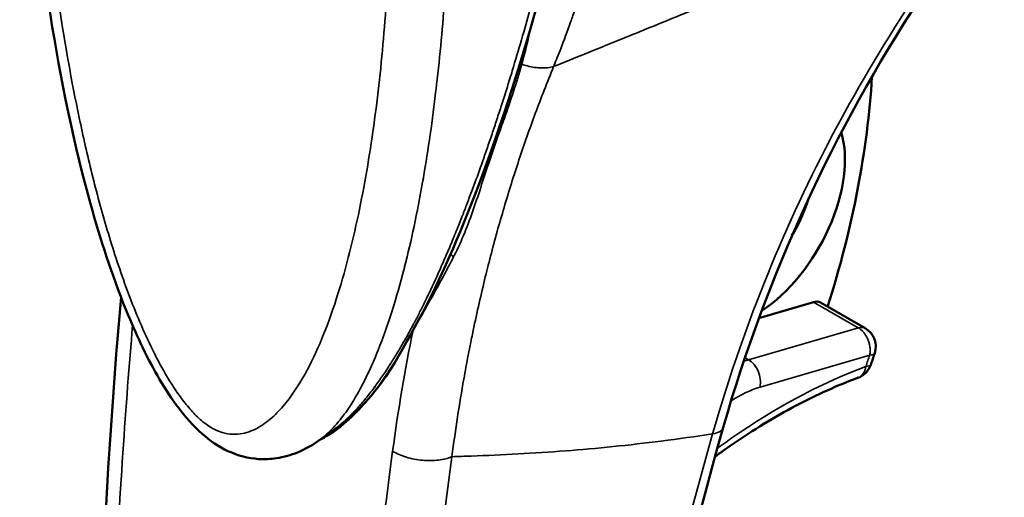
# Model space of a CAD drawing. Header units: inches. Extents: x 0 to 136, y 2 to 86.
# Tile 107 of 160: x 113.716 to 115.555, y 47.54 to 48.433. Entities that reach past the tile are written whole.
import ezdxf

# ---------------------------------------------------------------- set-up
doc = ezdxf.new("R2010")
doc.units = ezdxf.units.IN
doc.header["$LTSCALE"] = 4
doc.header["$MEASUREMENT"] = 0
doc.layers.add('Visible (ANSI)', color=7, linetype='Continuous', lineweight=50)
doc.layers.add('Visible Narrow (ANSI)', color=7, linetype='Continuous', lineweight=35)

msp = doc.modelspace()

# ---------------------------------------------------------------- linework, layer by layer
at = {"layer": 'Visible (ANSI)'}
for p, q in [((114.6187, 48.0763), (114.6187, 48.0763)), ((115.0962, 47.8751), (115.1981, 47.9048)), ((115.2948, 47.8558), (115.211, 47.9039)), ((114.5659, 47.8678), (114.5659, 47.8678)), ((114.2956, 47.6609), (114.2741, 47.6459))]:
    msp.add_line(p, q, dxfattribs=at)
for centre, start, end in [((115.2752, 47.8217), 341.7435, 60.1861), ((114.5911, 47.8422), 209.2065, 209.2217), ((115.2681, 47.8005), 290.3119, 341.1278)]:
    msp.add_arc(centre, 0.0394, start, end, dxfattribs=at)
for centre, major_axis, start_param, end_param in [((114.339, 47.8413), (-0.6851, -1.1956), 1.932634, 2.284728), ((115.0906, 48.0747), (-0.1174, -0.205), 0.846922, 2.642114), ((115.0626, 48.0907), (-0.0979, -0.1708), 1.540807, 1.938906), ((115.1914, 47.8697), (0.0196, 0.0342), 0, 0.538589)]:
    msp.add_ellipse(centre, major_axis=major_axis, ratio=0.575177, start_param=start_param, end_param=end_param, dxfattribs=at)
for points, knots in [([(114.2724, 47.6447), (114.261, 47.6367), (114.2484, 47.6296), (114.2223, 47.6188), (114.209, 47.6149), (114.1843, 47.6113), (114.1731, 47.6107), (114.1426, 47.6127), (114.1229, 47.6178), (114.0873, 47.6344), (114.071, 47.6456), (114.0397, 47.6733), (114.0248, 47.6903), (114.0069, 47.7141), (114.0028, 47.7199), (113.9865, 47.7438), (113.9752, 47.7626), (113.9434, 47.8211), (113.9252, 47.8622), (113.8832, 47.9688), (113.8624, 48.0351), (113.8111, 48.2234), (113.7876, 48.3449), (113.7338, 48.6964), (113.7183, 48.9224), (113.7155, 49.1825), (113.7156, 49.2249), (113.7162, 49.2666)], [0, 0, 0, 0, 0.143408, 0.143408, 0.272842, 0.272842, 0.372098, 0.372098, 0.540636, 0.540636, 0.698624, 0.698624, 0.872446, 0.872446, 0.927549, 0.927549, 1.093319, 1.093319, 1.435437, 1.435437, 1.983882, 1.983882, 3.011477, 3.011477, 5.020143, 5.020143, 5.412375, 5.412375, 5.412375, 5.412375]), ([(114.846, 49.2423), (114.8414, 49.2106), (114.8365, 49.1791), (114.8163, 49.0535), (114.7992, 48.9608), (114.7238, 48.5953), (114.6536, 48.3326), (114.5306, 48.0142), (114.4949, 47.9329), (114.411, 47.7816), (114.3811, 47.7207), (114.2955, 47.6608)], [0, 0, 0, 0, 0.257866, 0.257866, 1.031974, 1.031974, 3.36765, 3.36765, 4.213808, 4.213808, 5.090558, 5.090558, 5.090558, 5.090558]), ([(113.9726, 45.2423), (113.8968, 45.7348), (113.858, 46.2563), (113.8558, 47.1603), (113.8719, 47.5339), (113.9048, 47.9139)], [0, 0, 0, 0, 4.912689, 4.912689, 8.220713, 8.220713, 8.220713, 8.220713]), ([(115.3054, 47.7877), (115.3058, 47.7892), (115.3063, 47.7906), (115.3073, 47.7935), (115.3078, 47.7949), (115.3088, 47.7978), (115.3093, 47.7993), (115.3102, 47.8021), (115.3107, 47.8036), (115.3117, 47.8065), (115.3121, 47.8079), (115.3126, 47.8094)], [1.11152018, 1.11152018, 1.11152018, 1.11152018, 1.11498985, 1.11498985, 1.11845951, 1.11845951, 1.12192917, 1.12192917, 1.12539884, 1.12539884, 1.1288685, 1.1288685, 1.1288685, 1.1288685]), ([(115.2818, 47.7636), (115.2626, 47.7564), (115.2432, 47.7485), (115.2042, 47.7309), (115.1846, 47.7213), (115.1452, 47.7004), (115.1255, 47.6892), (115.086, 47.6651), (115.0662, 47.6522), (115.0357, 47.6312), (115.025, 47.6236), (115.0143, 47.6158)], [2.9610547, 2.9610547, 2.9610547, 2.9610547, 3.029218, 3.029218, 3.0973813, 3.0973813, 3.1655446, 3.1655446, 3.2337079, 3.2337079, 3.2707166, 3.2707166, 3.2707166, 3.2707166]), ([(115.0297, 47.6706), (114.9097, 47.249), (114.8239, 46.8311), (114.7304, 46.0615), (114.717, 45.7031), (114.7358, 45.3691)], [0, 0, 0, 0, 3.586945, 3.586945, 6.927412, 6.927412, 6.927412, 6.927412])]:
    msp.add_open_spline(points, degree=3, knots=knots, dxfattribs=at)
for points in [[(115.397, 48.4721), (115.2361, 48.2266), (115.1105, 47.9544), (115.0297, 47.6706)], [(114.3778, 47.7452), (114.3782, 47.7457), (114.3785, 47.7462), (114.3789, 47.7467)], [(114.2724, 47.6447), (114.2725, 47.6447), (114.2725, 47.6447), (114.2725, 47.6448)]]:
    msp.add_open_spline(points, degree=3, dxfattribs=at)
at = {"layer": 'Visible Narrow (ANSI)'}
for p, q in [((115.1981, 47.9048), (115.2819, 47.8568)), ((114.5655, 47.8657), (114.5655, 47.8657)), ((115.282, 47.8568), (115.0771, 47.797)), ((115.0771, 47.797), (115.0701, 47.801)), ((115.3032, 47.8057), (115.0983, 47.7458))]:
    msp.add_line(p, q, dxfattribs=at)
for centre, major_axis, ratio, start_param, end_param in [((115.2752, 47.8217), (0.0196, 0.0342), 0.575177, 0, 0.538507), ((114.441, 47.7771), (0.6732, 1.1748), 0.575177, 5.036738, 5.053889), ((115.2752, 47.8217), (0.0374, -0.0123), 0.274035, 5.642198, 6.283185), ((115.1347, 46.6661), (0.6342, 1.1067), 0.575177, 0.602981, 0.864125), ((115.2681, 47.8005), (0.0137, -0.0369), 0.673765, 0, 0.892073), ((115.2681, 47.8005), (0.0373, -0.0127), 0.260623, 5.644966, 6.283185), ((115.0433, 47.553), (0.1304, 0.1856), 0.527401, 0.582566, 0.920752), ((115.1347, 46.6656), (0.6345, 1.1073), 0.575177, 0.864135, 0.913059)]:
    msp.add_ellipse(centre, major_axis=major_axis, ratio=ratio, start_param=start_param, end_param=end_param, dxfattribs=at)
for points, knots in [([(114.9348, 49.3165), (114.9336, 49.3044), (114.9323, 49.2922), (114.931, 49.2797), (114.9301, 49.2716), (114.9292, 49.2634), (114.9282, 49.2551), (114.9273, 49.2473), (114.9264, 49.2394), (114.9254, 49.2315), (114.9238, 49.2182), (114.9222, 49.2047), (114.9204, 49.191), (114.9178, 49.171), (114.915, 49.1507), (114.912, 49.13), (114.9118, 49.1281), (114.9115, 49.1262), (114.9112, 49.1243), (114.9096, 49.113), (114.9078, 49.1015), (114.9061, 49.0901), (114.9052, 49.0844), (114.9043, 49.0787), (114.9034, 49.0727), (114.9024, 49.0667), (114.9014, 49.0604), (114.9006, 49.0552), (114.8997, 49.05), (114.899, 49.0457), (114.8983, 49.0412), (114.8975, 49.0367), (114.8967, 49.0318), (114.8959, 49.027), (114.8943, 49.0173), (114.8926, 49.0077), (114.8909, 48.9979), (114.8874, 48.9784), (114.8837, 48.9581), (114.8797, 48.9373), (114.8779, 48.9277), (114.876, 48.9181), (114.8741, 48.9083), (114.8739, 48.9074), (114.8737, 48.9066), (114.8736, 48.9057), (114.8714, 48.895), (114.8692, 48.8841), (114.867, 48.8732), (114.8647, 48.8623), (114.8624, 48.8512), (114.8599, 48.8399), (114.8587, 48.8343), (114.8575, 48.8286), (114.8562, 48.823), (114.8556, 48.8202), (114.855, 48.8174), (114.8543, 48.8145), (114.8537, 48.8115), (114.8529, 48.8083), (114.8524, 48.8059), (114.8519, 48.8035), (114.8515, 48.8019), (114.8511, 48.8), (114.8507, 48.7982), (114.8502, 48.7961), (114.8497, 48.7941), (114.8488, 48.79), (114.8479, 48.786), (114.8469, 48.7819), (114.845, 48.7737), (114.843, 48.7651), (114.8408, 48.7562), (114.8387, 48.7474), (114.8365, 48.7383), (114.8342, 48.7289), (114.8319, 48.7196), (114.8295, 48.7099), (114.8269, 48.7), (114.8244, 48.6902), (114.8218, 48.6801), (114.819, 48.6697), (114.8162, 48.6592), (114.8133, 48.6484), (114.8103, 48.6373), (114.8072, 48.6263), (114.8041, 48.6151), (114.8008, 48.6036), (114.7991, 48.5979), (114.7975, 48.5922), (114.7957, 48.5862), (114.7949, 48.5833), (114.794, 48.5803), (114.7931, 48.5774), (114.7923, 48.5745), (114.7915, 48.5719), (114.7905, 48.5685), (114.7894, 48.5651), (114.7882, 48.5611), (114.7871, 48.5573), (114.7862, 48.5543), (114.7853, 48.5515), (114.7845, 48.5487), (114.7842, 48.5479), (114.784, 48.5471), (114.7837, 48.5463), (114.7815, 48.5392), (114.7793, 48.5321), (114.7771, 48.5253), (114.7728, 48.5115), (114.7686, 48.4987), (114.7646, 48.4865), (114.7606, 48.4744), (114.7567, 48.4629), (114.7529, 48.4522), (114.7502, 48.4445), (114.7476, 48.4371), (114.7451, 48.4301), (114.7442, 48.4274), (114.7433, 48.4249), (114.7423, 48.4224), (114.7357, 48.4039), (114.7298, 48.3883), (114.7248, 48.3755), (114.7198, 48.3627), (114.7158, 48.3526), (114.7128, 48.3451)], [0, 0, 0, 0, 0.037736, 0.037736, 0.037736, 0.0625, 0.0625, 0.0625, 0.085798, 0.085798, 0.085798, 0.125, 0.125, 0.125, 0.182318, 0.182318, 0.182318, 0.1875, 0.1875, 0.1875, 0.21875, 0.21875, 0.21875, 0.234375, 0.234375, 0.234375, 0.25, 0.25, 0.25, 0.265625, 0.265625, 0.265625, 0.28125, 0.28125, 0.28125, 0.3125, 0.3125, 0.3125, 0.375, 0.375, 0.375, 0.403634, 0.403634, 0.403634, 0.40625, 0.40625, 0.40625, 0.4375, 0.4375, 0.4375, 0.46875, 0.46875, 0.46875, 0.484375, 0.484375, 0.484375, 0.492188, 0.492188, 0.492188, 0.5, 0.5, 0.5, 0.507812, 0.507812, 0.507812, 0.515625, 0.515625, 0.515625, 0.53125, 0.53125, 0.53125, 0.5625, 0.5625, 0.5625, 0.59375, 0.59375, 0.59375, 0.625, 0.625, 0.625, 0.655974, 0.655974, 0.655974, 0.6875, 0.6875, 0.6875, 0.71875, 0.71875, 0.71875, 0.734375, 0.734375, 0.734375, 0.742188, 0.742188, 0.742188, 0.75, 0.75, 0.75, 0.757812, 0.757812, 0.757812, 0.763854, 0.763854, 0.763854, 0.765625, 0.765625, 0.765625, 0.78125, 0.78125, 0.78125, 0.8125, 0.8125, 0.8125, 0.84375, 0.84375, 0.84375, 0.866494, 0.866494, 0.866494, 0.875, 0.875, 0.875, 0.9375, 0.9375, 0.9375, 1, 1, 1, 1]), ([(114.4104, 48.8488), (114.4104, 48.8469), (114.4104, 48.845), (114.4105, 48.8353), (114.4106, 48.8274), (114.4108, 48.8039), (114.4109, 48.7882), (114.4109, 48.7414), (114.4105, 48.7104), (114.4087, 48.6179), (114.4062, 48.5572), (114.3988, 48.4375), (114.3938, 48.3786), (114.3811, 48.2629), (114.3733, 48.206), (114.3542, 48.0949), (114.3429, 48.0406), (114.3225, 47.9617), (114.3151, 47.9359), (114.2988, 47.8853), (114.2899, 47.8607), (114.2704, 47.8134), (114.2597, 47.7908), (114.236, 47.7482), (114.2229, 47.7282), (114.2003, 47.7017), (114.1922, 47.6934), (114.175, 47.6787), (114.1658, 47.6723), (114.1507, 47.6649), (114.1454, 47.6627), (114.1343, 47.6595), (114.1286, 47.6583), (114.1167, 47.6574), (114.1104, 47.6576), (114.0973, 47.6598), (114.0906, 47.6618), (114.0803, 47.6664), (114.0768, 47.6682), (114.0698, 47.6723), (114.0664, 47.6747), (114.0595, 47.6798), (114.0561, 47.6826), (114.0494, 47.6885), (114.0461, 47.6916), (114.0365, 47.7015), (114.0303, 47.7086), (114.0183, 47.7237), (114.0127, 47.7315), (113.9965, 47.7554), (113.9867, 47.772), (113.9682, 47.8062), (113.9596, 47.8236), (113.9436, 47.8586), (113.9362, 47.8763), (113.9221, 47.9116), (113.9154, 47.9293), (113.8967, 47.9823), (113.8855, 48.0175), (113.865, 48.088), (113.8558, 48.1232), (113.8388, 48.1932), (113.8311, 48.228), (113.8097, 48.332), (113.7979, 48.4007), (113.778, 48.5366), (113.7698, 48.604), (113.7566, 48.7372), (113.7514, 48.803), (113.7438, 48.9332), (113.7413, 48.9977), (113.7393, 49.0934), (113.739, 49.1252), (113.7389, 49.1726), (113.739, 49.1883), (113.7392, 49.2119), (113.7393, 49.2197), (113.7394, 49.2295), (113.7394, 49.2314), (113.7395, 49.2332)], [0, 0, 0, 0, 0.0019, 0.0019, 0.009806, 0.009806, 0.025619, 0.025619, 0.057244, 0.057244, 0.120495, 0.120495, 0.183746, 0.183746, 0.246997, 0.246997, 0.310248, 0.310248, 0.341873, 0.341873, 0.373498, 0.373498, 0.405124, 0.405124, 0.436749, 0.436749, 0.452562, 0.452562, 0.468375, 0.468375, 0.476281, 0.476281, 0.484187, 0.484187, 0.492094, 0.492094, 0.5, 0.5, 0.503953, 0.503953, 0.507906, 0.507906, 0.511859, 0.511859, 0.515813, 0.515813, 0.523719, 0.523719, 0.531625, 0.531625, 0.547438, 0.547438, 0.563251, 0.563251, 0.579063, 0.579063, 0.594876, 0.594876, 0.626502, 0.626502, 0.658127, 0.658127, 0.689752, 0.689752, 0.753003, 0.753003, 0.816254, 0.816254, 0.879505, 0.879505, 0.942756, 0.942756, 0.974381, 0.974381, 0.990194, 0.990194, 0.9981, 0.9981, 1, 1, 1, 1]), ([(114.2956, 47.6609), (114.2979, 47.6625), (114.3003, 47.6642), (114.3027, 47.666), (114.309, 47.6708), (114.3153, 47.6761), (114.3216, 47.6818), (114.3247, 47.6846), (114.3278, 47.6876), (114.331, 47.6908), (114.3343, 47.694), (114.3377, 47.6974), (114.3405, 47.7004), (114.3434, 47.7035), (114.3458, 47.7061), (114.3483, 47.7089), (114.3508, 47.7117), (114.3534, 47.7147), (114.3561, 47.7178), (114.3613, 47.7241), (114.3666, 47.7306), (114.3717, 47.7373), (114.3743, 47.7406), (114.3768, 47.7439), (114.3792, 47.7472), (114.3816, 47.7504), (114.3839, 47.7536), (114.3862, 47.7568), (114.3908, 47.7633), (114.3954, 47.7701), (114.4004, 47.7775), (114.4028, 47.7812), (114.4053, 47.7851), (114.4076, 47.7886), (114.4098, 47.7922), (114.4119, 47.7954), (114.4139, 47.7988), (114.4181, 47.8054), (114.4223, 47.8125), (114.4266, 47.8198), (114.4309, 47.8271), (114.4352, 47.8346), (114.4396, 47.8425), (114.4418, 47.8465), (114.444, 47.8505), (114.4462, 47.8546), (114.4472, 47.8566), (114.4483, 47.8586), (114.4495, 47.8607), (114.4506, 47.8629), (114.4519, 47.8652), (114.4528, 47.867), (114.4538, 47.8688), (114.4545, 47.8702), (114.4552, 47.8716), (114.456, 47.8731), (114.4568, 47.8747), (114.4577, 47.8763), (114.4593, 47.8796), (114.461, 47.8827), (114.4626, 47.886), (114.4659, 47.8925), (114.4694, 47.8994), (114.4728, 47.9065), (114.4798, 47.9207), (114.487, 47.9359), (114.4944, 47.9522), (114.4981, 47.9604), (114.5019, 47.9689), (114.5057, 47.9776), (114.5096, 47.9864), (114.5135, 47.9954), (114.5174, 48.0047), (114.5213, 48.014), (114.5253, 48.0236), (114.5294, 48.0336), (114.5314, 48.0386), (114.5335, 48.0436), (114.5355, 48.0487), (114.5365, 48.0512), (114.5375, 48.0537), (114.5385, 48.0564), (114.5396, 48.0591), (114.5408, 48.062), (114.5416, 48.0642), (114.5425, 48.0664), (114.543, 48.0678), (114.5437, 48.0695), (114.5443, 48.0711), (114.5451, 48.073), (114.5458, 48.0749), (114.5473, 48.0787), (114.5487, 48.0824), (114.5502, 48.0863), (114.5531, 48.094), (114.5563, 48.1023), (114.5595, 48.111), (114.5628, 48.1197), (114.5662, 48.129), (114.5697, 48.1385), (114.5714, 48.1433), (114.5731, 48.1482), (114.575, 48.1534), (114.5769, 48.1586), (114.5788, 48.1641), (114.5805, 48.1689), (114.5822, 48.1737), (114.5836, 48.1778), (114.5851, 48.1822), (114.5866, 48.1865), (114.5882, 48.191), (114.5897, 48.1955), (114.5928, 48.2045), (114.5958, 48.2133), (114.5989, 48.2224), (114.6019, 48.2314), (114.6049, 48.2406), (114.6078, 48.2495), (114.6108, 48.2585), (114.6136, 48.2672), (114.6167, 48.2769), (114.6198, 48.2866), (114.6232, 48.2973), (114.6264, 48.3075), (114.6296, 48.3178), (114.6326, 48.3277), (114.6356, 48.3375), (114.6416, 48.3572), (114.6473, 48.3766), (114.6528, 48.3955), (114.6583, 48.4143), (114.6635, 48.4327), (114.6684, 48.4503), (114.6708, 48.4592), (114.6732, 48.4679), (114.6756, 48.4766), (114.6768, 48.4809), (114.678, 48.4853), (114.6791, 48.4894), (114.6802, 48.4934), (114.6812, 48.4972), (114.6825, 48.502), (114.6837, 48.5067), (114.6852, 48.5123), (114.6867, 48.5177), (114.6881, 48.5231), (114.6894, 48.5282), (114.6908, 48.5334), (114.6935, 48.5437), (114.6962, 48.554), (114.6988, 48.5643), (114.704, 48.5848), (114.709, 48.6049), (114.7139, 48.6246), (114.7187, 48.6443), (114.7233, 48.6637), (114.7278, 48.6826), (114.73, 48.692), (114.7322, 48.7013), (114.7343, 48.7107), (114.7354, 48.7154), (114.7365, 48.7201), (114.7375, 48.7245), (114.7385, 48.729), (114.7395, 48.7332), (114.7406, 48.7382), (114.7417, 48.7432), (114.743, 48.7489), (114.7442, 48.7544), (114.7454, 48.7599), (114.7466, 48.7651), (114.7478, 48.7704), (114.7501, 48.781), (114.7524, 48.7917), (114.7547, 48.8022), (114.7592, 48.8233), (114.7636, 48.8441), (114.7677, 48.8644), (114.7719, 48.8848), (114.7759, 48.9048), (114.7798, 48.9247), (114.7817, 48.9347), (114.7836, 48.9446), (114.7855, 48.9541), (114.7873, 48.9636), (114.789, 48.9728), (114.7909, 48.983), (114.7928, 48.9931), (114.7948, 49.0042), (114.7968, 49.015), (114.7987, 49.0257), (114.8006, 49.0361), (114.8024, 49.0465), (114.8042, 49.0569), (114.806, 49.0674), (114.8078, 49.0775), (114.8095, 49.0877), (114.8112, 49.0976), (114.8129, 49.108), (114.8146, 49.1184), (114.8164, 49.1293), (114.8181, 49.1399), (114.8198, 49.1505), (114.8215, 49.1608), (114.8231, 49.1713), (114.8264, 49.1922), (114.8297, 49.2141), (114.8327, 49.235)], [0.5439365, 0.5439365, 0.5439365, 0.5439365, 0.546875, 0.546875, 0.546875, 0.5546875, 0.5546875, 0.5546875, 0.5585938, 0.5585938, 0.5585938, 0.5625, 0.5625, 0.5625, 0.5664062, 0.5664062, 0.5664062, 0.5703125, 0.5703125, 0.5703125, 0.578125, 0.578125, 0.578125, 0.5820312, 0.5820312, 0.5820312, 0.5859375, 0.5859375, 0.5859375, 0.59375, 0.59375, 0.59375, 0.5976562, 0.5976562, 0.5976562, 0.6015625, 0.6015625, 0.6015625, 0.609375, 0.609375, 0.609375, 0.6171875, 0.6171875, 0.6171875, 0.6210938, 0.6210938, 0.6210938, 0.6230469, 0.6230469, 0.6230469, 0.625, 0.625, 0.625, 0.6269531, 0.6269531, 0.6269531, 0.6289062, 0.6289062, 0.6289062, 0.6328125, 0.6328125, 0.6328125, 0.640625, 0.640625, 0.640625, 0.65625, 0.65625, 0.65625, 0.6640625, 0.6640625, 0.6640625, 0.671875, 0.671875, 0.671875, 0.6796875, 0.6796875, 0.6796875, 0.6835938, 0.6835938, 0.6835938, 0.6855469, 0.6855469, 0.6855469, 0.6875, 0.6875, 0.6875, 0.6894531, 0.6894531, 0.6894531, 0.6914062, 0.6914062, 0.6914062, 0.6953125, 0.6953125, 0.6953125, 0.703125, 0.703125, 0.703125, 0.7109375, 0.7109375, 0.7109375, 0.7148438, 0.7148438, 0.7148438, 0.71875, 0.71875, 0.71875, 0.7226562, 0.7226562, 0.7226562, 0.7265625, 0.7265625, 0.7265625, 0.734375, 0.734375, 0.734375, 0.7421875, 0.7421875, 0.7421875, 0.75, 0.75, 0.75, 0.7578125, 0.7578125, 0.7578125, 0.765625, 0.765625, 0.765625, 0.78125, 0.78125, 0.78125, 0.796875, 0.796875, 0.796875, 0.8046875, 0.8046875, 0.8046875, 0.8085938, 0.8085938, 0.8085938, 0.8125, 0.8125, 0.8125, 0.8164062, 0.8164062, 0.8164062, 0.8203125, 0.8203125, 0.8203125, 0.828125, 0.828125, 0.828125, 0.84375, 0.84375, 0.84375, 0.859375, 0.859375, 0.859375, 0.8671875, 0.8671875, 0.8671875, 0.8710938, 0.8710938, 0.8710938, 0.875, 0.875, 0.875, 0.8789062, 0.8789062, 0.8789062, 0.8828125, 0.8828125, 0.8828125, 0.890625, 0.890625, 0.890625, 0.90625, 0.90625, 0.90625, 0.921875, 0.921875, 0.921875, 0.9296875, 0.9296875, 0.9296875, 0.9375, 0.9375, 0.9375, 0.9453125, 0.9453125, 0.9453125, 0.953125, 0.953125, 0.953125, 0.9609375, 0.9609375, 0.9609375, 0.96875, 0.96875, 0.96875, 0.9765625, 0.9765625, 0.9765625, 0.984375, 0.984375, 0.984375, 1, 1, 1, 1]), ([(114.2725, 47.6448), (114.2766, 47.6476), (114.2805, 47.6506), (114.2843, 47.6538), (114.2846, 47.6541), (114.2849, 47.6544), (114.2853, 47.6547), (114.2942, 47.6624), (114.3024, 47.6709), (114.31, 47.68), (114.3103, 47.6804), (114.3107, 47.6809), (114.3111, 47.6813), (114.3185, 47.6903), (114.3254, 47.6998), (114.3319, 47.7096), (114.3387, 47.72), (114.345, 47.7307), (114.351, 47.7417), (114.3514, 47.7425), (114.3518, 47.7433), (114.3523, 47.7441), (114.3638, 47.7655), (114.374, 47.788), (114.3835, 47.8113), (114.384, 47.8125), (114.3844, 47.8136), (114.3849, 47.8148), (114.3941, 47.8379), (114.4026, 47.8619), (114.4104, 47.8864), (114.4109, 47.8879), (114.4114, 47.8895), (114.4119, 47.891), (114.4195, 47.9153), (114.4265, 47.94), (114.433, 47.9651), (114.4335, 47.967), (114.434, 47.9689), (114.4345, 47.9708), (114.4408, 47.9956), (114.4467, 48.0207), (114.4521, 48.0462), (114.4579, 48.0736), (114.4632, 48.1013), (114.4682, 48.1293), (114.4687, 48.132), (114.4691, 48.1347), (114.4696, 48.1374), (114.4788, 48.1909), (114.4866, 48.2454), (114.4931, 48.3009), (114.4935, 48.3044), (114.4939, 48.3079), (114.4943, 48.3114), (114.5006, 48.3663), (114.5056, 48.422), (114.5097, 48.4785), (114.51, 48.4829), (114.5103, 48.4872), (114.5106, 48.4915), (114.5144, 48.5474), (114.5171, 48.6041), (114.5188, 48.6616), (114.519, 48.6668), (114.5191, 48.672), (114.5193, 48.6772), (114.5201, 48.7087), (114.5207, 48.7403), (114.521, 48.7721), (114.5211, 48.788), (114.5212, 48.8039), (114.5212, 48.8199), (114.5212, 48.8279), (114.5211, 48.8359), (114.5211, 48.844), (114.5211, 48.8459), (114.5211, 48.8478), (114.5211, 48.8498)], [0.5405579, 0.5405579, 0.5405579, 0.5405579, 0.546875, 0.546875, 0.546875, 0.5474363, 0.5474363, 0.5474363, 0.5625, 0.5625, 0.5625, 0.5632489, 0.5632489, 0.5632489, 0.578125, 0.578125, 0.578125, 0.59375, 0.59375, 0.59375, 0.5948738, 0.5948738, 0.5948738, 0.625, 0.625, 0.625, 0.6264969, 0.6264969, 0.6264969, 0.65625, 0.65625, 0.65625, 0.6581247, 0.6581247, 0.6581247, 0.6875, 0.6875, 0.6875, 0.6897461, 0.6897461, 0.6897461, 0.71875, 0.71875, 0.71875, 0.75, 0.75, 0.75, 0.7529961, 0.7529961, 0.7529961, 0.8125, 0.8125, 0.8125, 0.8162445, 0.8162445, 0.8162445, 0.875, 0.875, 0.875, 0.8794971, 0.8794971, 0.8794971, 0.9375, 0.9375, 0.9375, 0.9427334, 0.9427334, 0.9427334, 0.9743539, 0.9743539, 0.9743539, 0.990177, 0.990177, 0.990177, 0.9980859, 0.9980859, 0.9980859, 0.9999997, 0.9999997, 0.9999997, 0.9999997]), ([(115.5546, 48.7042), (115.4908, 48.6752), (115.4271, 48.6466), (115.3631, 48.6182), (115.3624, 48.6179), (115.3616, 48.6175), (115.3608, 48.6172), (115.2961, 48.5885), (115.2311, 48.5602), (115.1649, 48.5318), (115.1318, 48.5177), (115.0984, 48.5035), (115.0643, 48.4892), (115.0639, 48.489), (115.0635, 48.4889), (115.0631, 48.4887), (115.0295, 48.4746), (114.9952, 48.4603), (114.9597, 48.4457), (114.9588, 48.4453), (114.9579, 48.445), (114.9571, 48.4446), (114.9389, 48.4371), (114.9203, 48.4295), (114.9012, 48.4217), (114.8834, 48.4145), (114.8652, 48.4071), (114.8464, 48.3994), (114.845, 48.3988), (114.8435, 48.3982), (114.8421, 48.3977), (114.8217, 48.3894), (114.8005, 48.3808), (114.778, 48.3717), (114.7576, 48.3634), (114.7362, 48.3547), (114.7128, 48.3451)], [0, 0, 0, 0, 0.2469989, 0.2469989, 0.2469989, 0.25, 0.25, 0.25, 0.4999988, 0.4999988, 0.4999988, 0.625, 0.625, 0.625, 0.6264992, 0.6264992, 0.6264992, 0.75, 0.75, 0.75, 0.7529965, 0.7529965, 0.7529965, 0.8161761, 0.8161761, 0.8161761, 0.875, 0.875, 0.875, 0.8795144, 0.8795144, 0.8795144, 0.9428034, 0.9428034, 0.9428034, 1, 1, 1, 1]), ([(115.5546, 48.7042), (115.525, 48.6674), (115.4962, 48.6299), (115.4681, 48.5916), (115.4386, 48.5514), (115.41, 48.5102), (115.3825, 48.4686), (115.3815, 48.4671), (115.3805, 48.4656), (115.3795, 48.4641), (115.3257, 48.3822), (115.2761, 48.298), (115.2309, 48.2118), (115.2304, 48.2107), (115.2298, 48.2097), (115.2293, 48.2086), (115.138, 48.0339), (115.0645, 47.8507), (115.0098, 47.6584)], [0, 0, 0, 0, 0.1197092, 0.1197092, 0.1197092, 0.2454941, 0.2454941, 0.2454941, 0.25, 0.25, 0.25, 0.4970014, 0.4970014, 0.4970014, 0.5, 0.5, 0.5, 1, 1, 1, 1]), ([(114.7128, 48.3451), (114.7008, 48.3158), (114.6893, 48.2866), (114.6786, 48.2576), (114.6679, 48.2285), (114.6578, 48.1998), (114.6481, 48.1706), (114.6384, 48.1414), (114.6291, 48.1117), (114.6203, 48.0818), (114.6159, 48.0669), (114.6116, 48.0519), (114.6073, 48.0366), (114.6031, 48.0213), (114.5989, 48.0057), (114.595, 47.9907), (114.5911, 47.9757), (114.5875, 47.9613), (114.5839, 47.9464), (114.576, 47.9139), (114.5683, 47.8798), (114.5612, 47.8451), (114.5601, 47.8401), (114.5591, 47.8351), (114.5581, 47.83), (114.5565, 47.8219), (114.5548, 47.8135), (114.5533, 47.8057), (114.5518, 47.7979), (114.5505, 47.7908), (114.5491, 47.7834), (114.5478, 47.7761), (114.5464, 47.7684), (114.545, 47.7608), (114.5369, 47.7148), (114.5295, 47.6668), (114.5229, 47.6157)], [0, 0, 0, 0, 0.125, 0.125, 0.125, 0.25, 0.25, 0.25, 0.375, 0.375, 0.375, 0.4375, 0.4375, 0.4375, 0.5, 0.5, 0.5, 0.5625, 0.5625, 0.5625, 0.699136, 0.699136, 0.699136, 0.71875, 0.71875, 0.71875, 0.75, 0.75, 0.75, 0.78125, 0.78125, 0.78125, 0.8125, 0.8125, 0.8125, 1, 1, 1, 1]), ([(114.5261, 47.9898), (114.5265, 47.9906), (114.5269, 47.9913), (114.5273, 47.9921), (114.5415, 48.0201), (114.5529, 48.0496), (114.5632, 48.0791), (114.5685, 48.0942), (114.5735, 48.1094), (114.5784, 48.1246), (114.5834, 48.1398), (114.5883, 48.1549), (114.5934, 48.17), (114.5984, 48.1851), (114.6037, 48.2001), (114.6089, 48.215), (114.6129, 48.2263), (114.6169, 48.2375), (114.6208, 48.2486), (114.6326, 48.2822), (114.644, 48.3156), (114.6534, 48.3497)], [0, 0, 0, 0, 0.006506, 0.006506, 0.006506, 0.25, 0.25, 0.25, 0.375, 0.375, 0.375, 0.5, 0.5, 0.5, 0.625, 0.625, 0.625, 0.71875, 0.71875, 0.71875, 0.9999966, 0.9999966, 0.9999966, 0.9999966]), ([(114.7128, 48.3451), (114.7061, 48.3432), (114.6984, 48.3424), (114.6901, 48.3426), (114.6818, 48.3428), (114.673, 48.3441), (114.6641, 48.3464), (114.6605, 48.3473), (114.657, 48.3484), (114.6534, 48.3497)], [0.0000001, 0.0000001, 0.0000001, 0.0000001, 0.4160871, 0.4160871, 0.4160871, 0.8321779, 0.8321779, 0.8321779, 1, 1, 1, 1]), ([(114.5261, 47.9898), (114.5198, 47.9775), (114.5135, 47.9655), (114.5071, 47.9536), (114.5039, 47.9477), (114.5007, 47.9418), (114.4976, 47.936), (114.4945, 47.9303), (114.4914, 47.9248), (114.4882, 47.9189), (114.4849, 47.913), (114.4814, 47.9067), (114.478, 47.9007), (114.4746, 47.8947), (114.4714, 47.889), (114.4683, 47.8835), (114.462, 47.8725), (114.456, 47.862), (114.4503, 47.8523)], [0, 0, 0, 0, 0.25, 0.25, 0.25, 0.375, 0.375, 0.375, 0.499452, 0.499452, 0.499452, 0.625, 0.625, 0.625, 0.75, 0.75, 0.75, 1, 1, 1, 1]), ([(114.5206, 47.995), (114.5206, 47.9949), (114.5206, 47.9948), (114.5207, 47.9947), (114.5215, 47.9929), (114.5236, 47.991), (114.5261, 47.9898)], [0.4696209, 0.4696209, 0.4696209, 0.4696209, 0.5, 0.5, 0.5, 1, 1, 1, 1]), ([(113.9264, 47.8612), (113.9141, 47.7174), (113.9015, 47.5427), (113.8924, 47.339), (113.8864, 47.2064), (113.882, 47.0616), (113.8805, 46.9053), (113.8795, 46.8041), (113.8798, 46.6982), (113.8817, 46.5877), (113.8819, 46.5811), (113.882, 46.5744), (113.8821, 46.5677), (113.8825, 46.549), (113.8829, 46.5301), (113.8833, 46.5114), (113.8843, 46.4741), (113.8853, 46.4378), (113.8865, 46.402), (113.8878, 46.3662), (113.8891, 46.3311), (113.8907, 46.2966), (113.8937, 46.2275), (113.8972, 46.1612), (113.9012, 46.0974), (113.9052, 46.0337), (113.9096, 45.9724), (113.9143, 45.9137), (113.919, 45.855), (113.924, 45.7988), (113.9292, 45.745), (113.9396, 45.6374), (113.9508, 45.5396), (113.9621, 45.4512), (113.9734, 45.3627), (113.9847, 45.2835), (113.9955, 45.2132)], [0.0215513, 0.0215513, 0.0215513, 0.0215513, 0.2421875, 0.2421875, 0.2421875, 0.3857797, 0.3857797, 0.3857797, 0.4787928, 0.4787928, 0.4787928, 0.484375, 0.484375, 0.484375, 0.5, 0.5, 0.5, 0.53125, 0.53125, 0.53125, 0.5625, 0.5625, 0.5625, 0.625, 0.625, 0.625, 0.6875, 0.6875, 0.6875, 0.75, 0.75, 0.75, 0.875, 0.875, 0.875, 1, 1, 1, 1]), ([(115.282, 47.8568), (115.2837, 47.8558), (115.2851, 47.8548), (115.2869, 47.8533), (115.2886, 47.8518), (115.2907, 47.8498), (115.2921, 47.848), (115.2936, 47.8462), (115.2946, 47.8448), (115.2959, 47.8427), (115.2972, 47.8406), (115.2987, 47.8376), (115.2997, 47.8352), (115.3007, 47.8328), (115.3014, 47.831), (115.302, 47.8286), (115.3023, 47.8275), (115.3026, 47.8262), (115.3029, 47.8247), (115.3032, 47.8232), (115.3035, 47.8215), (115.3036, 47.8203), (115.3038, 47.8191), (115.3038, 47.8185), (115.3039, 47.8176), (115.3039, 47.8166), (115.304, 47.8154), (115.304, 47.8142), (115.304, 47.8116), (115.3038, 47.8088), (115.3032, 47.8057)], [0, 0, 0, 0, 0.125, 0.125, 0.125, 0.25, 0.25, 0.25, 0.375, 0.375, 0.375, 0.5, 0.5, 0.5, 0.625, 0.625, 0.625, 0.6875, 0.6875, 0.6875, 0.75, 0.75, 0.75, 0.8125, 0.8125, 0.8125, 0.875, 0.875, 0.875, 1, 1, 1, 1]), ([(114.4503, 47.8523), (114.4414, 47.8356), (114.4325, 47.8198), (114.4235, 47.805), (114.4191, 47.7975), (114.4146, 47.7904), (114.4101, 47.7834), (114.4078, 47.7798), (114.4056, 47.7764), (114.4034, 47.7731), (114.4012, 47.7698), (114.3991, 47.7667), (114.3966, 47.7631), (114.3942, 47.7596), (114.3914, 47.7557), (114.3887, 47.752), (114.3861, 47.7482), (114.3835, 47.7447), (114.3809, 47.7413), (114.3756, 47.7344), (114.3703, 47.7277), (114.3651, 47.7214), (114.3598, 47.7151), (114.3546, 47.7092), (114.3493, 47.7035), (114.3466, 47.7007), (114.3439, 47.6979), (114.3414, 47.6953), (114.3389, 47.6928), (114.3365, 47.6904), (114.3335, 47.6876), (114.3305, 47.6849), (114.327, 47.6817), (114.3237, 47.6788), (114.3203, 47.6759), (114.3171, 47.6732), (114.3139, 47.6707), (114.3074, 47.6656), (114.3008, 47.661), (114.2943, 47.6569), (114.2878, 47.6529), (114.2814, 47.6494), (114.2749, 47.6464), (114.2748, 47.6463), (114.2747, 47.6463), (114.2747, 47.6463)], [0, 0, 0, 0, 0.0625, 0.0625, 0.0625, 0.09375, 0.09375, 0.09375, 0.109375, 0.109375, 0.109375, 0.125, 0.125, 0.125, 0.140625, 0.140625, 0.140625, 0.15625, 0.15625, 0.15625, 0.1875, 0.1875, 0.1875, 0.21875, 0.21875, 0.21875, 0.234375, 0.234375, 0.234375, 0.25, 0.25, 0.25, 0.265625, 0.265625, 0.265625, 0.28125, 0.28125, 0.28125, 0.3125, 0.3125, 0.3125, 0.34375, 0.34375, 0.34375, 0.3440816, 0.3440816, 0.3440816, 0.3440816]), ([(115.0771, 47.797), (115.0844, 47.7928), (115.091, 47.7848), (115.0949, 47.7754), (115.0988, 47.7659), (115.1001, 47.755), (115.0983, 47.7458)], [0, 0, 0, 0, 0.5, 0.5, 0.5, 1, 1, 1, 1]), ([(115.0297, 47.6706), (115.029, 47.6682), (115.0276, 47.6661), (115.0253, 47.6644), (115.0219, 47.6616), (115.0166, 47.6596), (115.0098, 47.6584)], [0.5873305, 0.5873305, 0.5873305, 0.5873305, 0.75, 0.75, 0.75, 1, 1, 1, 1]), ([(114.5229, 47.6157), (114.5349, 47.6161), (114.5468, 47.6165), (114.5588, 47.617), (114.588, 47.6181), (114.6172, 47.6193), (114.6466, 47.6209), (114.6759, 47.6225), (114.7054, 47.6244), (114.7349, 47.6267), (114.7941, 47.6312), (114.8538, 47.6373), (114.9139, 47.645), (114.9458, 47.649), (114.9778, 47.6535), (115.0098, 47.6584)], [0, 0, 0, 0, 0.0750166, 0.0750166, 0.0750166, 0.2578171, 0.2578171, 0.2578171, 0.4406177, 0.4406177, 0.4406177, 0.8062189, 0.8062189, 0.8062189, 1, 1, 1, 1]), ([(115.0098, 47.6584), (114.8927, 47.2467), (114.8082, 46.8407), (114.7583, 46.4498), (114.7085, 46.0589), (114.6933, 45.683), (114.713, 45.331)], [0, 0, 0, 0, 0.5, 0.5, 0.5, 1, 1, 1, 1]), ([(114.3575, 45.0058), (114.35, 45.0742), (114.3349, 45.2282), (114.3184, 45.4661), (114.3088, 45.685), (114.304, 45.8638), (114.3027, 46.0253), (114.3035, 46.1624), (114.3049, 46.2509), (114.3066, 46.3247), (114.3087, 46.3967), (114.3131, 46.5206), (114.3214, 46.6897), (114.3341, 46.8801), (114.3534, 47.1165), (114.3804, 47.3783), (114.4019, 47.55), (114.4121, 47.6261)], [0, 0, 0, 0, 0.125, 0.25, 0.3125, 0.375, 0.4375, 0.46875, 0.5, 0.515625, 0.53125, 0.5625, 0.625, 0.6875, 0.75, 0.875, 1, 1, 1, 1]), ([(114.4683, 45.0131), (114.4248, 45.4134), (114.4076, 45.8332), (114.4167, 46.2683), (114.4259, 46.7035), (114.4614, 47.154), (114.5229, 47.6157)], [0, 0, 0, 0, 0.5, 0.5, 0.5, 0.999999, 0.999999, 0.999999, 0.999999]), ([(114.5229, 47.6157), (114.5157, 47.6127), (114.507, 47.6105), (114.4976, 47.6094), (114.4883, 47.6082), (114.4782, 47.6081), (114.4681, 47.609), (114.4577, 47.6099), (114.4473, 47.612), (114.4377, 47.615), (114.4282, 47.6179), (114.4194, 47.6217), (114.4121, 47.6261)], [0, 0, 0, 0, 0.25, 0.25, 0.25, 0.497, 0.497, 0.497, 0.75, 0.75, 0.75, 1, 1, 1, 1])]:
    msp.add_open_spline(points, degree=3, knots=knots, dxfattribs=at)
for points in [[(114.6678, 48.407), (114.6697, 48.4153), (114.6716, 48.4237), (114.6735, 48.4321)], [(114.6534, 48.3497), (114.6586, 48.3684), (114.6633, 48.3876), (114.6678, 48.407)], [(114.6664, 48.4075), (114.6668, 48.4073), (114.6673, 48.4071), (114.6678, 48.407)], [(114.6497, 48.3513), (114.6507, 48.3506), (114.652, 48.35), (114.6534, 48.3497)], [(114.4121, 47.6261), (114.4223, 47.7027), (114.435, 47.7781), (114.4503, 47.8523)], [(115.0678, 47.794), (115.0709, 47.7951), (115.074, 47.7961), (115.0771, 47.797)]]:
    msp.add_open_spline(points, degree=3, dxfattribs=at)

doc.saveas('drawing.dxf')
